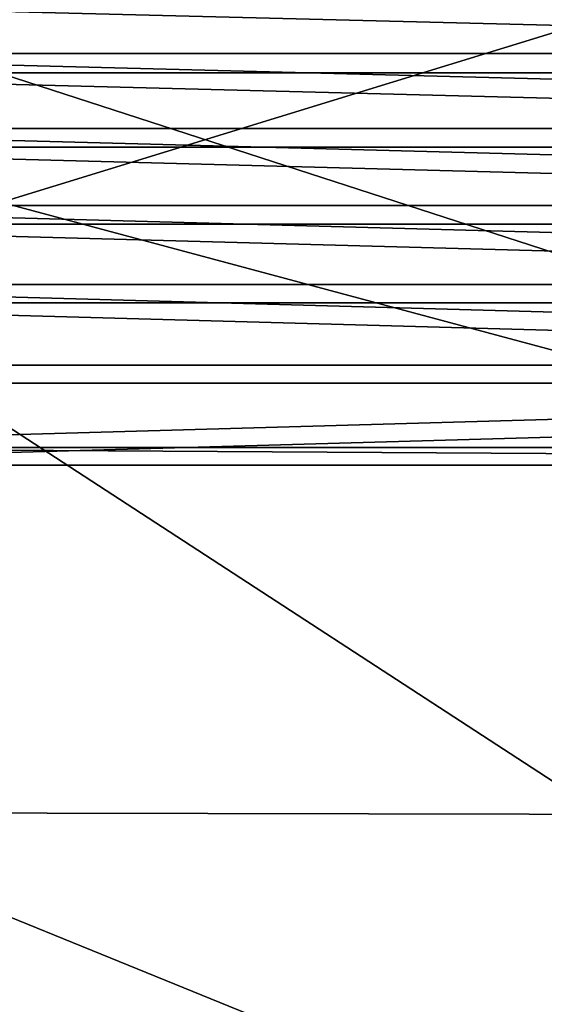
# Model space of a CAD drawing. Header units: inches. Extents: x -6.5 to 6.5, y -4.4 to 4.5.
# Tile 10 of 22: x -3.4 to -1.6, y -0.6 to 2.7. Entities that reach past the tile are written whole.
import ezdxf

# ---------------------------------------------------------------- set-up
doc = ezdxf.new("R2010")
doc.units = ezdxf.units.IN
doc.layers.get('0').update_dxf_attribs({"true_color": 0xc2ced6})

msp = doc.modelspace()

# ---------------------------------------------------------------- linework, layer by layer
for points in [[(4.4213, -0.0035), (3.4594, 3.2854), (-4.1418, 2.7742), (4.4213, -0.0035)], [(0, 3.1819), (-4.2628, 1.8719), (-3.4584, 3.1673), (0, 3.1819)], [(-4.2628, 1.8719), (0, 3.1819), (3.4584, -3.1566), (-4.2628, 1.8719)], [(4.992, 2.6257), (-4.992, 2.6257), (-4.9917, 2.8753), (4.992, 2.6257)], [(4.9867, 2.56), (4.987, 2.8087), (-4.987, 2.8087), (4.9867, 2.56)], [(-4.987, 2.8087), (-4.9867, 2.56), (4.9867, 2.56), (-4.987, 2.8087)], [(-4.3082, 2.3383), (4.4213, -0.0035), (-4.1418, 2.7742), (-4.3082, 2.3383)], [(4.992, 2.3683), (-4.992, 2.3683), (-4.992, 2.6257), (4.992, 2.3683)], [(-4.992, 2.6257), (4.992, 2.6257), (4.992, 2.3683), (-4.992, 2.6257)], [(4.9864, 2.3034), (4.9867, 2.56), (-4.9867, 2.56), (4.9864, 2.3034)], [(-4.9867, 2.56), (-4.9864, 2.3034), (4.9864, 2.3034), (-4.9867, 2.56)], [(4.9915, 2.1034), (-4.9915, 2.1034), (-4.992, 2.3683), (4.9915, 2.1034)], [(-4.992, 2.3683), (4.992, 2.3683), (4.9915, 2.1034), (-4.992, 2.3683)], [(-4.4213, 0.0143), (4.4213, -0.0035), (-4.3082, 2.3383), (-4.4213, 0.0143)], [(4.9861, 2.0394), (4.9864, 2.3034), (-4.9864, 2.3034), (4.9861, 2.0394)], [(-4.9864, 2.3034), (-4.9861, 2.0394), (4.9861, 2.0394), (-4.9864, 2.3034)], [(4.9906, 1.8318), (-4.9906, 1.8318), (-4.9915, 2.1034), (4.9906, 1.8318)], [(-4.9915, 2.1034), (4.9915, 2.1034), (4.9906, 1.8318), (-4.9915, 2.1034)], [(4.9857, 1.7686), (4.9861, 2.0394), (-4.9861, 2.0394), (4.9857, 1.7686)], [(-4.9861, 2.0394), (-4.9857, 1.7686), (4.9857, 1.7686), (-4.9861, 2.0394)], [(3.4584, -3.1566), (-4.3036, 0.0054), (-4.2628, 1.8719), (3.4584, -3.1566)], [(4.9893, 1.554), (-4.9893, 1.554), (-4.9906, 1.8318), (4.9893, 1.554)], [(-4.9906, 1.8318), (4.9906, 1.8318), (4.9893, 1.554), (-4.9906, 1.8318)], [(4.9854, 1.4916), (4.9857, 1.7686), (-4.9857, 1.7686), (4.9854, 1.4916)], [(-4.9857, 1.7686), (-4.9854, 1.4916), (4.9854, 1.4916), (-4.9857, 1.7686)], [(-4.9875, 1.2705), (-4.9893, 1.554), (4.9893, 1.554), (-4.9875, 1.2705)], [(4.9893, 1.554), (4.9875, 1.2705), (-4.9875, 1.2705), (4.9893, 1.554)], [(4.9854, 1.4916), (-4.9854, 1.4916), (-4.9851, 1.2091), (4.9854, 1.4916)], [(-4.9851, 1.2091), (4.9851, 1.2091), (4.9854, 1.4916), (-4.9851, 1.2091)], [(4.9875, 1.2705), (4.9851, 1.2091), (-4.9875, 1.2705), (4.9875, 1.2705)], [(4.9851, 1.2091), (-4.9851, 1.2091), (-4.9875, 1.2705), (4.9851, 1.2091)], [(4.4213, -0.0035), (-4.4213, 0.0143), (-4.3808, -1.8663), (4.4213, -0.0035)], [(3.4584, -3.1566), (-4.0373, -2.7083), (-4.3036, 0.0054), (3.4584, -3.1566)]]:
    msp.add_lwpolyline(points)

doc.saveas('drawing.dxf')
